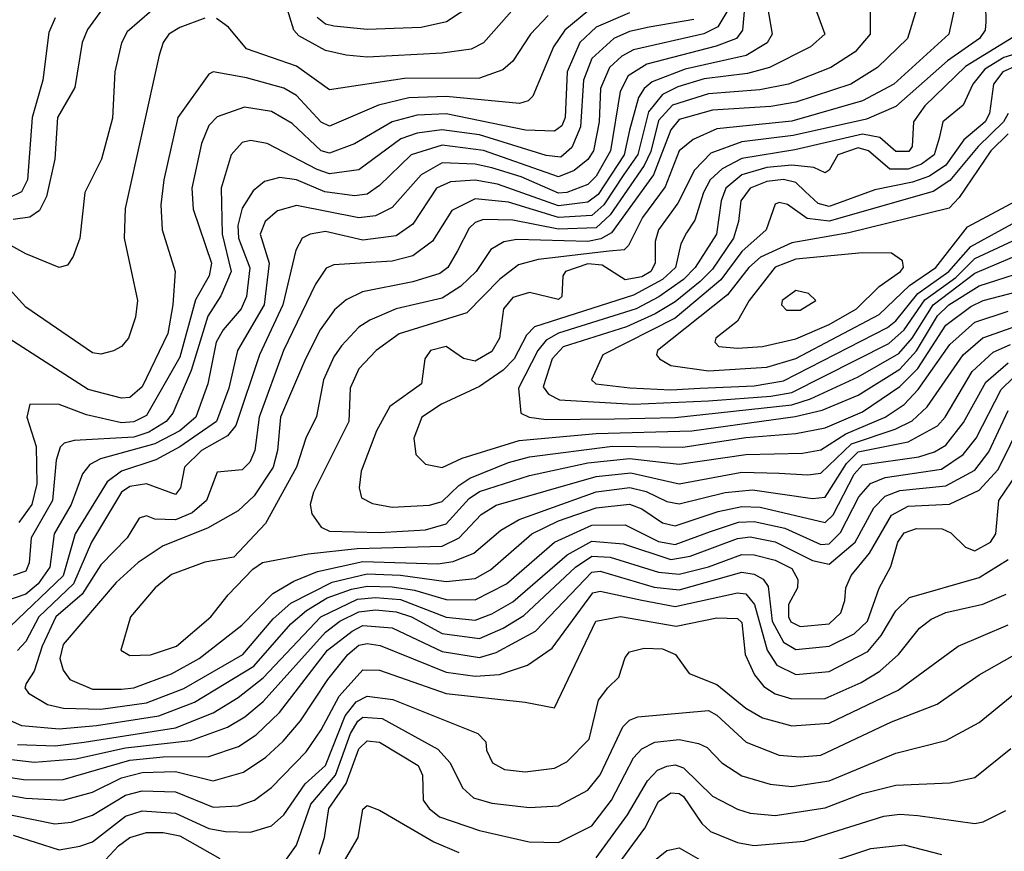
# Model space of a CAD drawing. Extents: x 501367 to 657802, y 482273 to 547541.
# Tile 92 of 256: x 541680 to 544046, y 506862 to 508860. Entities that reach past the tile are written whole.
import ezdxf

# ---------------------------------------------------------------- set-up
doc = ezdxf.new("R2010")
doc.units = 0

msp = doc.modelspace()

# ---------------------------------------------------------------- linework, layer by layer
at = {"layer": '0CON20XD'}
for points in [[(543724.5, 508985), (543723.3, 508825), (543687.3, 508782.7), (543629.3, 508745), (543527.3, 508705), (543458.3, 508691.7), (543335, 508682.1), (543248.6, 508655), (543215, 508618.1), (543196.3, 508543.7), (543180.7, 508509.3), (543099.1, 508390.9), (543065, 508360.2), (542975, 508356.4), (542865, 508378.3), (542795, 508379.7), (542775, 508373.1), (542760.5, 508359.5), (542732.2, 508305), (542709.2, 508265), (542689.5, 508250.5), (542625, 508230.3), (542503.8, 508206.2), (542465, 508187), (542436.8, 508163.2), (542402.2, 508115), (542367.2, 508045), (542306.9, 507905), (542299.9, 507825), (542289, 507785), (542244.1, 507715.9), (542205, 507680), (542131.2, 507638.8), (542025, 507595.8), (541965, 507556), (541912.5, 507507.5), (541785, 507358.8), (541776.7, 507325), (541785, 507296.9), (541800.5, 507275), (541855, 507251.8), (541925, 507251.6)], [(543405, 508922), (543357.2, 508842.8), (543323.8, 508826.2), (543155, 508787.8), (543127.3, 508772.7), (543097, 508745), (543075.6, 508695), (543072.4, 508615), (543058.6, 508545), (543045, 508523.8), (543012.3, 508497.7), (542975, 508482.1), (542795, 508545.8), (542695, 508558.4), (542620.5, 508535), (542545, 508461.3), (542515, 508441.1), (542485, 508436.5), (542413.5, 508446.5), (542345, 508474.9), (542305, 508480.7), (542268.6, 508471.4), (542241.2, 508448.8), (542215, 508407.3), (542204.7, 508365.3), (542206.1, 508335), (542233.6, 508263.6), (542224.9, 508195), (542212.1, 508165), (542169.5, 508115), (542152.1, 508085), (542132.4, 507985), (542103.3, 507905), (542065, 507872.6), (542005, 507840.8), (541874.7, 507805.3), (541848.7, 507791.3), (541831, 507769), (541803.8, 507695), (541763, 507625), (541753, 507545), (541725.1, 507504.9), (541695, 507480.1), (541615, 507452.3)], [(543422.2, 508897.8), (543416.6, 508835), (543402.1, 508815), (543353.6, 508796.4), (543186.9, 508753.1), (543142.3, 508725), (543122.8, 508687.2), (543099.7, 508545), (543065, 508484), (543045, 508463.7), (542995.1, 508444.9), (542975, 508443.3), (542885, 508482.8), (542815, 508504.4), (542775, 508513), (542695, 508515.9), (542645, 508487.2), (542575, 508408.8), (542535, 508388.5), (542495, 508384.1), (542345, 508413.5), (542299.5, 508400.5), (542270.2, 508375), (542257.8, 508345), (542279.4, 508275), (542267.9, 508175), (542203.4, 508065), (542182.6, 507975), (542153.3, 507895), (542065, 507833.7), (542007.2, 507802.8), (541925.2, 507775), (541890.3, 507749.7), (541813.4, 507625), (541785, 507524), (541657.6, 507402.4)], [(543045, 508880.5), (542989.7, 508835), (542962.6, 508795), (542913.5, 508676.5), (542901.9, 508665), (542881.3, 508658.7), (542705, 508675.1), (542615, 508672.4), (542542.3, 508655), (542425, 508604.2), (542405, 508613.8), (542345, 508678), (542315, 508695.8), (542225, 508720.2), (542145, 508734.5), (542135, 508728.9), (542060, 508625), (542026.3, 508475), (542019.8, 508415), (542022.6, 508355), (542053.8, 508255), (542048.7, 508175), (542036.4, 508106.4), (541975, 507978.2), (541945, 507952.6), (541925, 507950.5), (541845, 507971.3), (541575, 508144.3)], [(541997.7, 508882.3), (541938.8, 508831.2), (541925.2, 508804.8), (541908.7, 508735), (541903.3, 508623.2), (541876.6, 508525), (541836.6, 508445), (541824.7, 508335), (541809.2, 508290.8), (541795, 508270), (541775, 508264.5), (541695, 508297.5), (541615, 508341.2)], [(541885.8, 508895), (541843.7, 508836.3), (541830.7, 508805), (541812.6, 508697.4), (541771, 508625), (541764.8, 508525), (541744.8, 508435), (541728.1, 508401.9), (541704.6, 508385.4), (541665, 508380.1)], [(543145, 508876.2), (543065, 508842.1), (543025.7, 508805), (542995.6, 508735), (542991.2, 508625), (542982.7, 508605), (542965, 508592.4), (542895.6, 508594.4), (542705, 508633.6), (542635, 508630.3), (542575.1, 508614.9), (542485, 508561.4), (542425, 508539), (542405, 508545.2), (542335, 508610.4), (542285, 508639.1), (542220.3, 508649.7), (542155, 508626.3), (542135, 508605.4), (542117.4, 508562.6), (542093.8, 508455), (542096.8, 508405), (542141.3, 508275), (542135.4, 508244.5), (542102.7, 508187.3), (542065, 508049.1), (541985, 507909), (541955, 507893.7), (541925, 507891.8), (541840.8, 507910.8), (541775, 507935.2), (541705, 507936.2), (541697.5, 507905), (541720.3, 507835), (541721.4, 507745), (541709.7, 507695), (541678.2, 507651.8)], [(543834.7, 508885), (543812.9, 508815), (543741.4, 508745), (543676.7, 508705), (543545, 508661.7), (543485, 508651.6), (543345, 508643), (543265, 508620.4), (543244.8, 508595.2), (543202.7, 508487.3), (543101.9, 508348.1), (543076.7, 508333.3), (543045, 508326.8), (542875, 508331.6), (542843.5, 508326.5), (542812.3, 508307.7), (542777.4, 508255), (542739.8, 508220.2), (542695, 508191.2), (542584.6, 508165.4), (542521.5, 508138.5), (542495, 508121.1), (542453.3, 508076.7), (542435, 508050.4), (542410.6, 507995), (542393.2, 507906.8), (542368.1, 507855), (542345.2, 507785), (542270.6, 507649.4), (542195, 507568.9), (542125, 507557), (542045, 507527.4), (542005.9, 507495), (541946.9, 507425), (541923.1, 507345), (541945, 507332.6)], [(543589.1, 508895), (543614.6, 508825), (543580.4, 508795), (543481.8, 508745), (543428.9, 508731.1), (543325, 508717.6), (543261.5, 508698.5), (543225, 508680.5), (543191.1, 508638.9), (543165, 508536.3), (543131.9, 508488.1), (543084, 508415), (543055, 508389.7), (542975, 508385.1), (542855, 508421.3), (542775, 508429.4), (542718.8, 508401.2), (542672.2, 508327.8), (542625, 508292.8), (542575, 508279.7), (542435, 508271.3), (542416.8, 508263.2), (542391, 508225), (542314.3, 508065), (542255.9, 507905), (542245.5, 507825), (542233.5, 507796.6), (542215, 507778.6), (542155, 507772.9), (542129.4, 507705), (542094.8, 507675.2), (542055, 507658.5), (542005, 507660.2)], [(542874.8, 508895), (542795, 508804.3), (542765, 508789.4), (542695, 508779.5), (542515, 508770), (542465, 508774.8), (542415, 508786), (542350.9, 508820.9), (542339.1, 508835), (542320.5, 508895)], [(543927.6, 508895), (543912.7, 508825), (543780, 508705), (543705.1, 508664.9), (543535, 508616.5), (543355, 508597.7), (543298, 508572), (543264.9, 508545), (543231.3, 508458.7), (543176.4, 508385), (543142.8, 508317.2), (543132.7, 508307.3), (543096.5, 508303.5), (542925.8, 508284.2), (542878.9, 508271.1), (542833.5, 508236.5), (542754.6, 508155.4), (542592, 508105), (542537.1, 508065), (542495, 508020.9), (542474.2, 507975), (542470.8, 507895), (542386, 507725), (542378, 507695), (542382.6, 507672.6), (542405, 507640.5), (542425, 507631.2), (542545, 507628.3)], [(542766.7, 508895), (542705.5, 508855), (542645, 508841.3), (542515, 508836.5), (542435, 508844.1), (542415, 508849.2), (542395.2, 508865)], [(544000.7, 508895), (544001.6, 508855), (543999.6, 508835), (543986, 508815), (543909.1, 508760.9), (543785, 508651.8), (543715, 508621), (543538.3, 508581.7), (543415, 508566.5), (543340.9, 508539.1), (543301.7, 508498.3), (543261.1, 508418.9), (543214.9, 508355), (543207, 508327), (543206.8, 508275), (543196.8, 508255), (543175, 508242.1), (543135, 508234.9), (543079.9, 508269.9), (543045, 508273.6), (542991.8, 508255), (542985.3, 508245), (542983.1, 508195), (542975, 508187.8), (542905, 508204.3), (542865, 508192.9), (542842.3, 508165), (542832.8, 508095), (542815, 508062.7), (542775, 508039.4), (542746.4, 508046.4), (542705, 508075.2), (542667.3, 508065), (542653.9, 508045), (542645.3, 507985), (542569.3, 507930.7), (542537.5, 507872.5), (542501.1, 507775), (542496.1, 507735), (542501.4, 507711.4), (542527.8, 507697.8), (542575, 507689)], [(543475.9, 508895), (543487.7, 508825), (543475.8, 508804.2), (543425.9, 508774.1), (543278.7, 508741.3), (543199.6, 508710.4), (543180.5, 508695), (543166.7, 508673.3), (543145.1, 508594.9)], [(542125, 508863.3), (542065, 508841.3), (542038.9, 508825), (542024.8, 508805), (542015.3, 508775), (541933.6, 508406.4), (541931.7, 508335), (541963.8, 508185), (541958.6, 508145), (541941.5, 508095), (541925.3, 508074.7), (541905.9, 508064.1), (541875, 508056.7), (541855, 508059.7), (541695, 508169.5), (541608.2, 508265)], [(541765.9, 508864.1), (541750.8, 508829.2), (541735.9, 508715), (541710.1, 508625), (541698.8, 508475), (541685, 508446.8), (541655, 508432.3)], [(543299.6, 508860.4), (543192.2, 508842.2), (543145, 508832), (543107.6, 508815), (543055, 508766.8), (543034.9, 508715.1), (543027.6, 508602.4), (543006.7, 508553.3), (542980, 508530), (542945, 508533.6), (542785, 508583.7), (542694.6, 508595.4), (542635, 508587.4), (542595.9, 508574.1), (542495, 508499.2), (542425, 508490), (542395, 508500), (542275, 508562.7), (542235, 508569.6), (542215, 508565.2), (542188.3, 508535), (542164.4, 508455), (542167.2, 508345), (542188.5, 508255), (542163.5, 508196.5), (542132.2, 508147.8), (542092.5, 508017.5), (542048.1, 507915), (542032.7, 507895), (541990.6, 507869.4), (541955, 507857.3), (541811.1, 507848.9), (541787.2, 507842.8), (541777.3, 507832.7), (541768.1, 507801.9), (541759.1, 507705), (541708, 507615), (541703.3, 507555), (541695, 507535.3), (541665, 507524.8)], [(542949.9, 508870.1), (542907.9, 508825), (542865, 508760.7), (542840.8, 508739.2), (542785, 508719.8), (542605, 508718.5), (542425, 508691.6), (542345, 508748.7), (542225, 508790.2), (542182.4, 508842.4), (542153.1, 508863.1)], [(544079.1, 508825), (543952.7, 508747.3), (543855, 508653.4), (543827.2, 508615), (543824.7, 508555), (543816.5, 508543.5), (543785, 508543.4), (543746.8, 508576.8), (543704.9, 508584.9), (543542.4, 508547.6), (543415, 508526.3), (543368.2, 508501.8), (543339.3, 508475), (543323.2, 508445), (543302, 508378), (543282.2, 508347.8), (543268.4, 508321.6), (543256.1, 508265), (543225, 508236.2), (543155, 508198.3), (542917.5, 508122.4), (542897.7, 508102.3), (542868.6, 508045), (542842, 508018), (542785, 507979.1), (542693.6, 507936.4), (542646.2, 507905), (542627.1, 507855), (542632.1, 507815), (542655, 507792.1), (542695, 507783.8)], [(544118.2, 508791.8), (544045, 508769.2), (543999.2, 508740.8), (543970.1, 508705), (543947.1, 508655), (543898.3, 508615), (543889.4, 508575), (543877.2, 508535), (543846.7, 508513.3), (543815, 508500.5), (543771, 508501), (543719.2, 508545), (543695, 508552.5), (543645.9, 508535), (543625, 508498.8), (543615, 508492), (543588, 508505), (543535, 508510.4), (543475.2, 508504.8), (543415, 508487.1), (543376.9, 508455), (543365.8, 508425), (543354.6, 508345), (543303.3, 508265), (543275, 508236.1), (543216.1, 508193.9), (543161, 508165), (542975, 508107.1), (542945, 508089.7), (542925.3, 508065), (542878.8, 507975), (542884.4, 507915), (542904, 507905), (542945, 507899.6)], [(544075, 508748.9), (544042.4, 508735), (544019.9, 508705), (544009.9, 508635), (543999.9, 508615), (543948.5, 508571.5), (543905, 508510.7), (543866, 508484), (543825, 508469.3), (543735, 508451.4), (543625, 508411.1), (543598.7, 508418.7), (543567.4, 508447.4), (543545, 508468.9), (543515, 508476.1), (543475, 508471.5), (543435.2, 508455), (543412.6, 508425), (543407.6, 508375), (543395.3, 508335), (543345, 508260.9), (543315, 508230.9), (543255, 508182.4), (543207, 508153), (543138, 508122), (542986.3, 508073.7), (542959.8, 508045), (542938, 507978), (542950.7, 507960.7), (542976.9, 507946.9), (543155, 507936.4)], [(544054.9, 508635), (544043.8, 508615), (543983, 508555), (543915, 508473.7), (543875, 508446.9), (543625, 508376), (543572.4, 508382.4), (543525, 508415.8), (543505, 508420.7), (543495, 508416.8), (543473.3, 508355), (543415, 508302.9), (543364.9, 508235), (543255, 508143.1), (543081.2, 508055), (543054.3, 507995), (543064.8, 507984.8), (543145.8, 507975.8), (543245, 507970.5)], [(543145.1, 508594.9), (543132.6, 508535), (543070, 508440), (543045, 508421.8), (542975, 508412.7), (542827.9, 508465), (542775, 508474.5), (542715, 508470.6), (542682, 508455), (542625, 508369), (542585, 508340.5), (542505, 508330.1), (542415, 508350.9), (542378.6, 508345), (542359.1, 508335), (542343.4, 508306.6), (542312.7, 508175), (542256.2, 508055), (542199.3, 507885), (542180, 507860), (542116.8, 507825), (542076.2, 507785), (542066.5, 507735), (542055, 507719.6), (541985, 507745.1), (541945, 507738.8), (541925, 507724.9), (541852.6, 507605), (541809.4, 507505), (541726.3, 507425), (541695, 507366.5), (541675, 507344.4)], [(544055, 508585.6), (544013.2, 508545), (543937.5, 508432.5), (543913, 508407), (543672.2, 508347.8), (543535, 508323.9), (543460.4, 508289.6), (543431.9, 508265), (543380.8, 508199.2), (543212.5, 508065), (543210.5, 508055), (543217.2, 508045), (543245, 508029.3), (543335, 508016.7)], [(543335, 508016.7), (543475, 508024.9), (543545, 508046.2), (543745, 508151.5), (543818.3, 508221.7), (543881, 508265), (543957.6, 508362.4), (544074.3, 508425)], [(543245, 507970.5), (543315, 507974.9), (543445, 507980.7), (543515, 507992.2), (543765, 508120.8), (543785, 508136.7), (543837.8, 508202.2), (543912.5, 508255), (543965.1, 508314.9), (544065, 508369.4)], [(543155, 507936.4), (543335, 507944.3), (543485, 507955.3), (543535.5, 507964.5), (543768.2, 508081.8), (543804.8, 508115.2), (543855, 508187.2), (543929.4, 508240.6), (543975, 508286.3), (544100.4, 508345)], [(542945, 507899.6), (543109.3, 507900.7), (543255, 507904.4), (543535.1, 507934.9), (543580.5, 507949.5), (543695, 508002.3), (543792, 508058), (543824.4, 508095), (543874.5, 508175), (543975, 508250.9), (544145, 508323.4)], [(543405, 508070.6), (543465, 508074.5), (543545, 508093.1), (543625, 508127.7), (543690.4, 508165), (543745, 508219.3), (543796.6, 508255), (543803.7, 508265), (543800.9, 508280.9), (543775, 508299.3), (543705, 508299.7), (543545, 508284.9), (543495, 508265.8), (543432.7, 508185), (543404.5, 508135.5), (543352.9, 508095), (543350, 508085), (543360, 508075), (543405, 508070.6)], [(542695, 507783.8), (542743.5, 507806.5), (542880.7, 507849.3), (543065, 507865.6), (543295, 507872.4), (543543.7, 507906.3), (543607.8, 507922.2), (543695, 507958.2), (543795, 508020.6), (543835, 508064.2), (543885, 508148.5), (543912.5, 508175), (543985, 508220.4), (544135, 508268.5)], [(542575, 507689), (542665, 507693.3), (542695, 507702.2), (542735, 507741.1), (542761.8, 507758.2), (542855, 507796.5), (542905, 507809.8), (543104.2, 507835.8), (543273.2, 507833.2), (543425, 507856.3), (543545, 507865.6), (543615, 507879.8), (543705, 507917.7), (543795, 507978.5), (543838, 508022), (543905, 508126.2), (543965, 508170.8), (543995, 508185.5), (544155, 508227.1)], [(543555, 508161.9), (543592.9, 508185), (543575, 508201.8), (543545, 508209.3), (543512, 508185), (543510.4, 508175), (543522.3, 508162.3), (543555, 508161.9)], [(542545, 507628.3), (542655, 507634.3), (542705, 507649), (542760.2, 507709.8), (542785, 507726.6), (542905, 507764.9), (543044.9, 507795.1), (543145, 507805.9), (543265, 507791.8), (543425, 507815.5), (543561.3, 507818.7), (543605, 507826.4), (543665.1, 507864.9), (543759.2, 507905), (543805, 507935.9), (543838.8, 507971.2), (543915, 508080), (543975, 508133.5), (544055, 508159.7)], [(541945, 507332.6), (541995, 507333.7), (542056.9, 507355), (542140, 507425), (542181.6, 507478.4), (542240.2, 507539.8), (542263.7, 507556.3), (542373.2, 507576.8), (542490.8, 507589.2), (542695, 507594.9), (542736, 507615), (542788.8, 507671.2), (542825, 507693.9), (543065, 507762.4), (543148.4, 507771.6), (543265, 507744.9), (543415, 507772.8), (543505, 507770.4), (543573.5, 507766.5), (543605, 507770.7), (543678.8, 507841.2), (543783.5, 507876.5), (543824, 507896), (543860.2, 507929.8), (543946.8, 508055), (543994, 508096), (544065, 508120.9)], [(541925, 507251.6), (541955, 507254.6), (542045, 507288.5), (542111.9, 507325), (542214.4, 507405), (542288.8, 507481.2), (542339.2, 507510.8), (542395.7, 507534.3), (542505, 507558.4), (542685, 507553.1), (542721.7, 507558.3), (542771.4, 507578.6), (542836.4, 507633.6), (542880.7, 507659.3), (543065, 507725.5), (543146.2, 507736.2), (543185, 507726.6), (543235, 507702.3), (543265, 507697.1), (543375, 507724.3), (543440.6, 507730.6), (543585, 507709.6), (543615, 507712.9), (543666.6, 507793.4), (543695, 507821.4), (543815, 507845.5), (543885, 507884.2), (543903.4, 507905), (543968.4, 508015), (544019, 508061), (544060.4, 508079.6)], [(541875, 507203.9), (541985, 507218.4), (542075, 507253), (542216.6, 507335), (542289.3, 507420.7), (542331.4, 507458.6), (542431, 507509), (542515, 507528.5), (542595.2, 507525.2), (542705, 507510), (542775, 507517.4), (542811.7, 507538.3), (542910.4, 507625), (542975, 507655.7), (543065, 507687.2), (543145, 507696.2), (543175, 507684.6), (543225, 507651.1), (543255, 507643.8), (543358.6, 507678.6), (543415, 507690.4), (543459, 507689.1), (543615, 507652.1), (543635, 507670.7), (543685, 507768.5), (543705, 507790.5), (543840.6, 507809.4), (543878.4, 507821.6), (543905, 507838), (543948, 507892), (544001.1, 507988.9), (544055, 508035.8)], [(541865, 507164.6), (542015, 507187.2), (542100.1, 507220.1), (542242.8, 507307.2), (542331.8, 507408.2), (542369.1, 507440.9), (542419.2, 507470.8), (542477.8, 507492.2), (542515, 507499.4), (542575, 507497.8), (542629.1, 507489.1), (542705, 507466.8), (542775, 507465.9), (542849.8, 507505), (542964.9, 507605.1), (543055, 507645.5), (543135, 507646.4), (543215, 507606.7), (543255, 507599.1), (543339.8, 507630.2), (543407.4, 507652.6), (543445, 507654.2), (543518.6, 507638.6), (543605, 507599.5), (543625, 507600.5), (543652.3, 507627.7), (543696.1, 507713.9), (543724, 507746), (543759.9, 507760.1), (543895, 507780.2), (543946.9, 507815), (543978.5, 507855), (544038.1, 507971.9), (544069, 508001)], [(541835, 507124.2), (542055, 507158.4), (542144.9, 507195.1), (542205, 507231.4), (542265, 507278.8), (542403.5, 507425), (542492.2, 507467.8), (542535, 507472.1), (542595, 507466.7), (542705, 507424.5), (542775, 507417.4), (542815, 507432.7), (542865, 507461.8), (542995.5, 507574.5), (543055, 507606.9), (543130.8, 507600.8), (543245, 507563.3), (543291.3, 507571.3), (543405, 507613.6), (543435, 507617.9), (543495, 507605.5), (543585, 507561), (543625, 507551.9), (543687.1, 507605), (543732.4, 507687.6), (543759.3, 507715), (543795, 507728.7), (543905, 507740.4), (543975, 507778.1), (544008.4, 507821.6), (544055, 507920.7)], [(541815, 507084.5), (541935, 507110.7), (542091.4, 507128.6), (542179.9, 507160.1), (542221.5, 507185), (542265, 507222.3), (542415, 507388.9), (542449.8, 507415), (542495, 507437.8), (542535, 507442.1), (542585, 507437.5), (542621.9, 507425), (542695.3, 507385), (542785, 507373.5), (542841.9, 507398.1), (542891.7, 507428.3), (543015.4, 507544.6), (543055, 507570.9), (543098.6, 507568.6), (543215, 507532.5), (543265, 507527.5), (543335, 507545.3), (543415, 507574.9), (543445, 507574), (543495, 507561.4), (543535, 507541.3), (543550, 507515), (543549.2, 507495), (543527.6, 507455), (543527, 507425), (543533.2, 507413.2), (543555, 507402.4), (543625, 507408.3), (543653, 507435), (543663, 507465), (543664.8, 507495), (543677.8, 507525), (543721.8, 507578.2), (543775, 507669.3), (543815, 507691.2), (543913.8, 507696.2), (543985, 507730), (544031, 507779), (544090.6, 507899.4)], [(541785, 507034.6), (541945, 507081.4), (542025, 507089), (542135, 507089.5), (542206.4, 507113.6), (542248.5, 507141.5), (542304.4, 507195.6), (542419.6, 507345), (542478.9, 507391.1), (542505, 507404.5), (542575, 507399.3), (542695, 507342), (542785, 507327.3), (542825, 507339.9), (542919.3, 507390.7), (543055, 507532.8), (543075.2, 507535.2), (543205, 507496.7), (543265, 507490.4), (543415, 507532.3), (543445, 507528.2), (543466.2, 507516.2), (543478.6, 507498.6), (543488.3, 507415), (543515, 507364.5), (543545, 507347.2), (543625, 507355.1), (543685.3, 507384.7), (543716.8, 507415), (543745.4, 507494.6), (543773.3, 507546.7), (543789.8, 507605), (543805, 507627), (543835, 507637.9), (543896.5, 507636.5), (543917.2, 507627.2), (543952.9, 507592.9), (543975, 507583.8), (544012.2, 507605), (544025.6, 507625), (544032.7, 507705), (544078.1, 507771.9)], [(542005, 507660.2), (541985, 507668), (541967.5, 507662.5), (541938.3, 507615), (541875, 507550.4), (541830.4, 507479.6), (541767.4, 507425), (541734.1, 507355), (541715.3, 507294.7), (541695.9, 507265), (541693.1, 507255), (541701.7, 507241.7), (541747.5, 507215), (541785.6, 507205.6), (541875, 507203.9)], [(541785, 506984.6), (541855, 507004.4), (541925, 507038.3), (541975, 507051.6), (542055, 507054), (542145, 507031.3), (542217.9, 507052.1), (542272, 507088), (542313.5, 507126.5), (542355, 507175.2), (542420.9, 507275), (542468.6, 507335), (542495, 507357.1), (542515, 507361), (542546.4, 507356.4), (542705, 507292.6), (542775, 507283.1), (542832.8, 507287.2), (542900.7, 507309.3), (542959.7, 507350.3), (543056.9, 507483.1), (543075, 507487.3), (543174.9, 507465.1), (543255, 507450.5), (543405, 507483.1), (543425, 507480.6), (543445.7, 507455), (543475.7, 507345.7), (543499.4, 507309.4), (543545, 507286.9), (543625, 507293.9), (543717.7, 507342.3), (543749.6, 507380.4), (543785, 507440.2), (543817.8, 507472.2), (543985, 507519.8), (544055, 507563)], [(541805, 506932.4), (541855, 506948.6), (541935, 506997.2), (541975, 507007.3), (542055, 507004.9), (542145, 506967.9), (542205, 506971), (542244.6, 506985), (542285, 507015.2), (542368.7, 507101.3), (542405, 507153.7), (542448.2, 507235), (542505, 507297.9), (542545, 507297.2), (542705, 507241.2), (542895, 507220.5), (542965, 507206.7), (543064.8, 507415), (543123.5, 507426.5), (543257.3, 507402.7), (543355, 507422.6), (543405, 507421.3), (543415, 507412), (543423.1, 507335), (543445.9, 507285.9), (543468.4, 507258.4), (543495, 507240.2), (543535, 507228), (543615, 507229.5), (543702.2, 507267.8), (543746.7, 507295), (543791.7, 507335), (543842.2, 507397.8), (543870.2, 507419.8), (543905, 507435.5), (543994.1, 507455.9), (544049.9, 507480.1)], [(541825, 506874.8), (541855, 506885.2), (541935, 506946.2), (541975, 506959.6), (542055, 506953.8), (542135, 506916.8), (542175, 506909.3), (542235, 506907.7), (542285, 506923.5), (542315, 506949.5), (542366.1, 507023.9), (542415, 507068.1), (542462.4, 507187.6), (542488.6, 507221.4), (542515, 507234.4), (542577, 507227), (542781.4, 507145), (542800, 507125), (542802, 507105), (542816, 507075), (542845, 507058.5), (542895, 507053.3), (542965, 507062.1), (542995, 507077.4), (543048.3, 507131.7), (543071.1, 507225), (543093.1, 507255), (543119.6, 507280.4), (543135, 507328), (543145, 507341.2), (543180.2, 507349.8), (543225, 507348.8), (543256, 507335), (543288.9, 507288.9), (543355, 507262.8), (543425, 507205.6), (543465, 507182.6), (543535, 507163.3), (543625, 507169.8), (543790.6, 507249.4), (543934.9, 507355.1), (544055, 507406.4)], [(542279.5, 506785), (542345, 506876.5), (542379.6, 506975), (542439.2, 507045), (542475.4, 507145), (542492.9, 507175), (542505, 507184.4), (542551.2, 507181.2), (542685, 507107.5), (542714.8, 507075), (542744.2, 507014.2), (542770.6, 506990.6), (542815, 506978), (542905, 506967), (542975, 506971.3), (543045, 507009.2), (543075, 507045.8), (543129.1, 507160.9), (543145, 507176.9), (543165, 507185.5), (543335, 507200.2), (543355, 507189.4), (543425.5, 507124.5), (543505, 507093), (543555, 507088.7), (543605, 507093.3), (543775, 507173.4), (543884.3, 507215.7), (543985, 507286.3), (544065, 507330.9)], [(542399.8, 506855), (542413, 506895), (542423.4, 506965), (542465.1, 507024.9), (542495, 507108), (542515, 507127.8), (542545, 507124.5), (542637.9, 507067.9), (542648, 507045), (542649.8, 506985), (542663.9, 506965), (542689.2, 506945), (542785, 506912.4), (542904.5, 506884.5), (542975, 506883.4), (543055, 506923.5), (543102.3, 506985), (543155, 507086.8), (543175, 507108.4), (543206, 507124), (543265, 507130.6), (543311, 507121), (543331.6, 507111.6), (543367.3, 507075), (543415, 507043.5), (543483.3, 507023.3), (543535, 507018.1), (543625, 507031), (543785, 507097.7), (543905, 507127.9), (543985, 507171.6), (544146.7, 507303.3)], [(541595, 507203.6), (541685, 507164.3), (541775, 507156.2), (541865, 507164.6)], [(541675, 507118.8), (541765.3, 507115.3), (541835, 507124.2)], [(543065, 506846.6), (543140.2, 506949.8), (543188.3, 507031.7), (543213, 507057), (543235, 507066.8), (543255, 507070), (543275, 507062.3), (543345, 506994.3), (543405, 506963.1), (543435, 506954), (543495, 506948.1), (543615, 506966.2), (543705, 507001.2), (543785, 507021.2), (543915, 507026.2), (543975, 507039.7), (544061.2, 507108.8)], [(541626.7, 507086.7), (541715, 507076.1), (541815, 507084.5)], [(541585, 507050.6), (541695, 507034), (541785, 507034.6)], [(541545.9, 507015.9), (541695, 506989.8), (541785, 506984.6)], [(543089.1, 506790.9), (543182, 506918), (543215, 506981.4), (543245, 507002.3), (543265, 507001.1), (543275, 506993.4), (543319, 506929), (543339.9, 506909.9), (543405, 506883.3), (543444, 506876), (543565, 506886.8), (543756.5, 506946.5), (543795, 506951.2), (543837.9, 506947.9), (543975, 506928.7), (543995, 506932.9), (544049.5, 506960.5)], [(541618, 506958), (541765, 506927.7), (541805, 506932.4)], [(542428.4, 506785), (542493.4, 506895), (542505, 506963.3), (542515, 506972), (542545, 506960.6), (542675, 506885.2), (542735, 506858.9)], [(541665, 506900.7), (541775, 506865.5), (541825, 506874.8)], [(541855, 506808.1), (541917.7, 506875), (541945, 506895.4), (541985, 506907.6), (542025, 506907.2), (542065, 506898.9), (542161.6, 506845)], [(543180.2, 506819.8), (543235, 506864.2), (543265, 506870.8), (543326.2, 506835)], [(543617, 506833), (543725, 506868.8), (543805, 506878), (543895, 506854.7)]]:
    msp.add_lwpolyline(points, dxfattribs=at)

doc.saveas('drawing.dxf')
